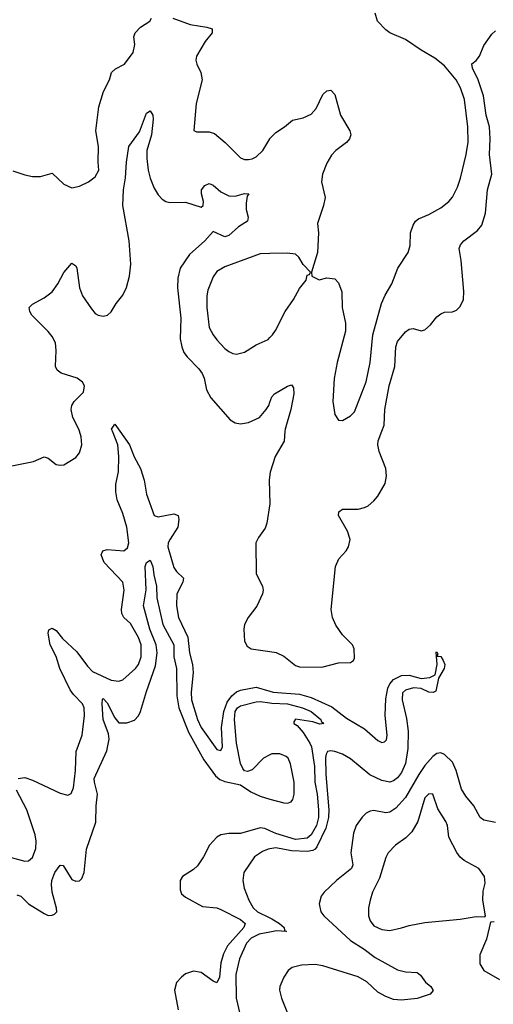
# Model space of a CAD drawing. Header units: inches. Extents: x 2057696 to 2160536, y 827480 to 1016834.
# Tile 34 of 256: x 2068725 to 2071138, y 887078 to 892097. Entities that reach past the tile are written whole.
import ezdxf

# ---------------------------------------------------------------- set-up
doc = ezdxf.new("R2010")
doc.units = ezdxf.units.IN
doc.header["$MEASUREMENT"] = 0
for name, color, linetype in [('C0868', 7, 'Continuous'), ('C0869', 7, 'Continuous'), ('C0878', 7, 'Continuous'), ('C0879', 7, 'Continuous')]:
    doc.layers.add(name, color=color, linetype=linetype)

msp = doc.modelspace()

# ---------------------------------------------------------------- linework, layer by layer
at = {"layer": 'C0868', "color": 5}
for points, elevation in [([(2068650, 889816.9), (2068795.7, 889844.3), (2068850, 889868), (2068870, 889862), (2068910, 889830.4), (2068930, 889825.7), (2068950, 889827.4), (2069010, 889864.6), (2069030, 889888.4), (2069040.7, 889930), (2069038.3, 889970), (2069029.7, 890000)], 420), ([(2068716, 888230), (2068750, 888234.7), (2068790, 888220.7), (2068930, 888154.4), (2068970, 888144.9), (2068987.2, 888152.8), (2068998, 888182), (2069009.7, 888269.7), (2069012.2, 888367.8), (2069043.1, 888450), (2069055, 888550), (2069052.6, 888590), (2069045, 888610), (2068998.3, 888658.3), (2068982.1, 888682.1), (2068929, 888790), (2068911.3, 888851.3), (2068879.7, 888910), (2068869.6, 888970.4), (2068872.7, 888987.3), (2068890, 888995.5), (2068910, 888983.8), (2068943.4, 888943.4), (2069015.4, 888875.4), (2069070, 888802), (2069095.3, 888775.3), (2069190, 888731), (2069230, 888725.2), (2069250, 888732.8), (2069314.8, 888790), (2069330, 888810.3), (2069343.8, 888850), (2069343.4, 888910), (2069330, 888948.4), (2069290, 889019.8), (2069255.8, 889050), (2069245.7, 889070), (2069242.7, 889090), (2069256.8, 889190), (2069250.9, 889230), (2069155, 889330), (2069139.3, 889370), (2069147.8, 889390), (2069170, 889397.1), (2069254.5, 889390), (2069274.4, 889405.6), (2069280.2, 889430), (2069269.9, 889510.1), (2069250, 889579.3), (2069222, 889650), (2069214.6, 889690), (2069215.2, 889730), (2069227.6, 889792.4), (2069229.9, 889870), (2069224.3, 889930), (2069196.9, 890000)], 380), ([(2069234.4, 890000), (2069283.6, 889930), (2069308.7, 889868.7), (2069340.4, 889810), (2069358.5, 889750), (2069370, 889679.3), (2069409.5, 889569.5), (2069430, 889562.2), (2069510, 889578.6), (2069532.8, 889570), (2069536.4, 889550), (2069530.7, 889510), (2069491.7, 889450), (2069481.7, 889430), (2069479, 889410), (2069510, 889304.9), (2069523.8, 889283.8), (2069558.6, 889250), (2069555.8, 889230), (2069526, 889170), (2069522.9, 889110), (2069534.4, 889050), (2069580.9, 888950), (2069590.1, 888870), (2069604.5, 888810), (2069608.1, 888770), (2069598.5, 888670), (2069599.4, 888630), (2069630, 888530.3), (2069648.8, 888490), (2069730, 888376.9), (2069750, 888372.2), (2069758.2, 888390), (2069752.7, 888490), (2069764.9, 888570), (2069782.4, 888617.6), (2069806.4, 888650), (2069830, 888670.4), (2069850, 888679.9), (2069930, 888694.5), (2070000, 888674.6)], 380), ([(2070000, 889779.1), (2069995.3, 889750), (2069999.6, 889630), (2069983.7, 889530), (2069975.1, 889504.9), (2069942.2, 889457.8), (2069928.8, 889430), (2069930, 889272), (2069961.3, 889210), (2069964.7, 889190), (2069961.5, 889170), (2069932.4, 889107.6), (2069888.4, 889050), (2069870, 889014), (2069866, 888990), (2069870.3, 888930), (2069884.6, 888904.6), (2069904, 888890), (2070000, 888876.7)], 420), ([(2068710, 887636.9), (2068730, 887630.1), (2068770, 887590.8), (2068850, 887540.5), (2068870, 887531.7), (2068890, 887532.2), (2068901.7, 887538.3), (2068914, 887550), (2068912.3, 887567.7), (2068889.9, 887649.9), (2068887, 887687), (2068888.7, 887710), (2068904.3, 887750), (2068930, 887788.2), (2068946.2, 887786.2), (2068990, 887715.4), (2069010, 887705.6), (2069030, 887708.1), (2069040.5, 887719.5), (2069053.3, 887750), (2069065.5, 887870), (2069113.3, 888006.7), (2069113.5, 888090), (2069120.9, 888150), (2069105.1, 888210), (2069104.8, 888230), (2069169.1, 888370.9), (2069180.2, 888430), (2069177.5, 888457.5), (2069149.5, 888530), (2069144.3, 888610), (2069146.8, 888633.2), (2069150, 888636.5), (2069170, 888615.3), (2069210, 888538.9), (2069230, 888513.4), (2069270, 888513.2), (2069310, 888527.3), (2069330.7, 888549.2), (2069340.7, 888570), (2069370, 888672.2), (2069417.2, 888802.8), (2069425.6, 888870), (2069420.9, 888910), (2069388.4, 888990), (2069355.3, 889110), (2069368.4, 889191.6), (2069364.5, 889310), (2069370, 889330.4), (2069390, 889342), (2069403.5, 889310), (2069407.9, 889267.9), (2069421.5, 889210), (2069423.6, 889150), (2069454.4, 889014.4), (2069510.5, 888910), (2069510.1, 888850), (2069523, 888790), (2069525.5, 888650), (2069536, 888590), (2069584.7, 888464.7), (2069663.7, 888323.7), (2069722.3, 888242.3), (2069745.1, 888225.1), (2069770, 888213.6), (2069850, 888197), (2069902.1, 888162.1), (2069950, 888138.8), (2070000, 888124.5)], 360), ([(2070000, 888349.7), (2069966.6, 888333.4), (2069910, 888274.1), (2069885.8, 888265.8), (2069870, 888269), (2069861, 888281), (2069850, 888306), (2069828.9, 888410), (2069819.6, 888530), (2069822.9, 888570), (2069835.3, 888590), (2069850, 888599.5), (2069930, 888620.1), (2069950, 888622), (2070000, 888614.8)], 360), ([(2068669, 887830), (2068750, 887808.4), (2068770, 887810.3), (2068790, 887826.4), (2068806.8, 887873.2), (2068808.4, 887910), (2068802.9, 887942.9), (2068760.8, 888070), (2068709.1, 888170)], 380), ([(2070000, 887962.9), (2069974.3, 887974.3), (2069950, 887977.1), (2069850, 887949.8), (2069790, 887949), (2069750, 887941.6), (2069729, 887930), (2069691.3, 887890), (2069660.6, 887830), (2069630, 887784.2), (2069610, 887765.3), (2069554, 887730), (2069542.3, 887710), (2069541.6, 887661.6), (2069550, 887642), (2069570, 887624.4), (2069656.7, 887576.7), (2069730, 887569.4), (2069750, 887562.3), (2069850, 887510.6), (2069874.3, 887490), (2069866, 887470), (2069784.3, 887375.7), (2069763.9, 887336.1), (2069749, 887290), (2069743.2, 887216.8), (2069730, 887188.6), (2069710, 887196.8), (2069650, 887239.8), (2069610, 887246.6), (2069570, 887234.4), (2069550, 887217.6), (2069524.5, 887190), (2069512.8, 887150), (2069532.9, 887050)], 360), ([(2070000, 887870.7), (2069990, 887869.2), (2069962.1, 887857.9), (2069922, 887830), (2069866.3, 887750), (2069861.3, 887710), (2069869, 887671), (2069892.9, 887610), (2069914.4, 887570), (2069936.3, 887550), (2070000, 887519.3)], 380), ([(2070000, 887446.3), (2069944.5, 887435.5), (2069903.6, 887416.4), (2069880.3, 887390), (2069845.5, 887310), (2069825.9, 887230), (2069827.4, 887110), (2069846.6, 887030)], 380)]:
    msp.add_lwpolyline(points, dxfattribs=dict(at, elevation=elevation))
at = {"layer": 'C0869', "color": 5}
for points, elevation in [([(2068690, 891326.3), (2068750, 891306.3), (2068790, 891298.3), (2068830, 891298.3), (2068890, 891314.4), (2068950, 891258), (2068990, 891240.5), (2069030, 891248.2), (2069076, 891270), (2069110, 891295.5), (2069128, 891330), (2069124, 891370), (2069125.7, 891450), (2069112, 891530), (2069127.5, 891652.5), (2069151.1, 891730), (2069181.6, 891790), (2069191.8, 891828.2), (2069213.6, 891846.4), (2069258.4, 891870), (2069302.2, 891930), (2069310.8, 891970), (2069306, 892010), (2069313, 892030), (2069340.8, 892059.2), (2069387.3, 892090), (2069395.9, 892104.1)], 440), ([(2069504.7, 892104.7), (2069592.5, 892072.5), (2069678.7, 892058.7), (2069704.9, 892050), (2069704.9, 892030), (2069670, 891986.3), (2069624.9, 891910), (2069622.6, 891890), (2069627, 891870), (2069647.9, 891827.9), (2069654.3, 891790), (2069624.7, 891670), (2069612, 891532), (2069626, 891526), (2069690, 891526), (2069716.7, 891516.7), (2069771.3, 891471.3), (2069850, 891393), (2069870, 891384.4), (2069890, 891384.4), (2069910, 891388.2), (2069930, 891398.4), (2069964.2, 891430), (2069999.7, 891490), (2070000, 891490.4)], 440), ([(2069029.7, 890000), (2069026.8, 890010), (2068995.1, 890070), (2068987.1, 890110), (2068989.7, 890130), (2069002, 890150), (2069050, 890199.1), (2069055.1, 890230), (2069044.2, 890250), (2069017, 890270), (2068936, 890296), (2068915.1, 890310), (2068907, 890330), (2068911, 890410), (2068906.3, 890450), (2068890, 890482), (2068870, 890507.6), (2068786.9, 890590), (2068775.8, 890610), (2068773.6, 890630), (2068790, 890646.4), (2068850, 890678.3), (2068890, 890710.3), (2068919.3, 890750), (2068950, 890808), (2068990, 890856), (2069010, 890842.8), (2069015.3, 890830), (2069030.2, 890730), (2069044.7, 890690), (2069090, 890623), (2069110, 890599.3), (2069124, 890590), (2069150, 890584.9), (2069172.3, 890590), (2069190, 890607.7), (2069215.8, 890650), (2069250, 890692.4), (2069268.3, 890731.7), (2069285, 890790), (2069291.8, 890850), (2069281.8, 890970), (2069250.5, 891150), (2069253.1, 891230), (2069263.6, 891290), (2069269.4, 891370), (2069281.4, 891450), (2069334.3, 891525.8), (2069370, 891620.7), (2069390, 891632.7), (2069402.6, 891610), (2069405.3, 891590), (2069397, 891510), (2069372.7, 891430), (2069372.1, 891390), (2069379.1, 891330), (2069390, 891288.4), (2069410, 891238.9), (2069430, 891204.7), (2069450, 891182.6), (2069470, 891170.2), (2069490, 891165), (2069570, 891166.4), (2069650, 891141.2), (2069659.3, 891150), (2069661.5, 891170), (2069650.9, 891210), (2069651.9, 891230), (2069667.7, 891252.3), (2069690, 891261.4), (2069710, 891254.2), (2069750, 891219.2), (2069790, 891198.6), (2069822.4, 891197.6), (2069870, 891210.9), (2069892.7, 891210), (2069883, 891197), (2069878.8, 891161.2), (2069879.5, 891130), (2069888.5, 891090), (2069885.3, 891070), (2069839.7, 891040.3), (2069790, 890996.4), (2069770.3, 890990), (2069710, 891018), (2069667.7, 890970), (2069590, 890899.8), (2069543.2, 890830), (2069530, 890779), (2069529.5, 890730.5), (2069545.3, 890574.7), (2069543, 890470), (2069550.1, 890430.1), (2069560.9, 890400.9), (2069577.8, 890377.8), (2069637.8, 890317.8), (2069654.3, 890294.3), (2069664.4, 890270), (2069677.2, 890210), (2069699, 890170), (2069797.8, 890057.8), (2069822, 890042), (2069850, 890036.9), (2069890, 890044.1), (2069946.6, 890070), (2069981.1, 890110), (2069993.5, 890130), (2070000, 890147.8)], 420), ([(2070000, 890905.3), (2069950, 890904), (2069770, 890837.7), (2069730, 890812.6), (2069710, 890787), (2069682.5, 890717.5), (2069677.8, 890690), (2069678.4, 890630), (2069690, 890527.3), (2069710, 890490.5), (2069730, 890465.5), (2069770, 890420.7), (2069790, 890404.9), (2069810, 890395.5), (2069830, 890392.7), (2069870, 890401.6), (2069930, 890439.1), (2069990, 890467.3), (2070000, 890477.5)], 440), ([(2069196.9, 890000), (2069193, 890010), (2069210, 890034.8), (2069234.4, 890000)], 380)]:
    msp.add_lwpolyline(points, dxfattribs=dict(at, elevation=elevation))
at = {"layer": 'C0878', "color": 5}
for points, elevation in [([(2070000, 888876.7), (2070032.3, 888872.3), (2070070, 888852.4), (2070130, 888805.2), (2070150, 888798), (2070264, 888796), (2070350, 888819.6), (2070410, 888820.5), (2070425.2, 888830), (2070430, 888842), (2070429.6, 888890), (2070420.5, 888910), (2070370, 888960.9), (2070336.1, 889010), (2070319.3, 889050), (2070312.6, 889090), (2070334.1, 889310), (2070350.4, 889349.6), (2070387.8, 889390), (2070400.2, 889410), (2070408, 889447.9), (2070395.4, 889490), (2070349.8, 889570), (2070351, 889589), (2070370, 889602.4), (2070450, 889602), (2070482, 889610), (2070500.2, 889619.8), (2070530, 889644.6), (2070550, 889668.7), (2070586.6, 889733.4), (2070594.4, 889770), (2070590.6, 889810), (2070556.2, 889896.2), (2070549.3, 889930.7), (2070551.2, 889950), (2070570, 890000)], 420), ([(2070075.9, 890000), (2070072.2, 889947.8), (2070027.1, 889870), (2070001.8, 889790), (2070000, 889779.1)], 420), ([(2070000, 888674.6), (2070016, 888670), (2070150, 888659.3), (2070210, 888642.9), (2070314.9, 888594.9), (2070390, 888536.8), (2070482.5, 888482.5), (2070550, 888422.8), (2070570, 888412.8), (2070583.2, 888416.8), (2070593.2, 888426.8), (2070597.9, 888450), (2070587.6, 888550), (2070590, 888634.8), (2070601, 888690), (2070610, 888711.2), (2070630, 888733.2), (2070670, 888754.3), (2070710, 888755.3), (2070770, 888739.3), (2070815.3, 888744.7), (2070841.5, 888758.5), (2070852.7, 888810), (2070847, 888873), (2070850, 888874.8), (2070856, 888864), (2070852, 888852), (2070870, 888850.8), (2070882, 888830), (2070890.4, 888810), (2070887.3, 888790), (2070859.1, 888740.9), (2070845.2, 888674.8), (2070832.3, 888667.7), (2070810.3, 888669.7), (2070770, 888687.7), (2070731.9, 888691.9), (2070690, 888680.4), (2070674.8, 888665.2), (2070673.4, 888630), (2070695.3, 888535.3), (2070704.2, 888470), (2070702.9, 888382.9), (2070690, 888305.6), (2070670, 888260.6), (2070650, 888232.3), (2070630, 888217.4), (2070610, 888210.8), (2070570, 888218.7), (2070508.8, 888248.8), (2070410, 888329.1), (2070370, 888353.2), (2070330, 888367.3), (2070309.5, 888370.5), (2070293.8, 888366.2), (2070286, 888354), (2070283.4, 888336.6), (2070283.9, 888250), (2070299.2, 888070), (2070298.3, 888030), (2070283.9, 887976.1), (2070239.3, 887880.7), (2070230, 887868.6), (2070217.7, 887862.3), (2070190, 887858.1), (2070110, 887860.3), (2070030, 887875.4), (2070000, 887870.7)], 380), ([(2070000, 888614.8), (2070010, 888613.3), (2070090, 888610.1), (2070166, 888590), (2070209.8, 888570.2), (2070259.6, 888530), (2070261.4, 888521.4), (2070273.7, 888510), (2070253.4, 888506.6), (2070218.2, 888518.2), (2070130, 888531.2), (2070122.4, 888517.6), (2070122.4, 888510), (2070138.8, 888498.8), (2070170, 888463.2), (2070202.5, 888410), (2070210.8, 888390), (2070226.6, 888290), (2070228, 888210), (2070240.4, 888150), (2070248.1, 888070), (2070247.1, 888030), (2070237.6, 887990), (2070210, 887941.9), (2070190, 887925.6), (2070130, 887918.4), (2070029.7, 887949.7), (2070000, 887962.9)], 360), ([(2070000, 888124.5), (2070070, 888104.6), (2070090, 888102.9), (2070108.2, 888110), (2070116.9, 888123.1), (2070122.9, 888150), (2070123, 888210), (2070104.5, 888304.5), (2070092.6, 888332.5), (2070082, 888342), (2070050, 888355), (2070010, 888354.5), (2070000, 888349.7)], 360), ([(2071150, 888004.5), (2071090, 888017.8), (2071070.5, 888030.5), (2071039.5, 888090), (2070998.5, 888138.5), (2070975.4, 888175.4), (2070949.3, 888270), (2070930, 888313.3), (2070890, 888352.2), (2070870, 888360.3), (2070850, 888356.5), (2070830, 888341.5), (2070790, 888296), (2070758.3, 888250), (2070690, 888132.2), (2070641.7, 888078.3), (2070610, 888058.3), (2070590, 888054), (2070530, 888065.7), (2070510, 888063.1), (2070490, 888052.8), (2070470, 888033), (2070439.7, 887990), (2070425.5, 887950), (2070412.2, 887850), (2070422.6, 887790), (2070416.3, 887770), (2070339.1, 887710), (2070276, 887650), (2070261.7, 887630), (2070250.3, 887590), (2070259, 887550), (2070274, 887530), (2070410, 887404.4), (2070480.2, 887360.2), (2070536.6, 887316.6), (2070650, 887254.3), (2070690, 887244.7), (2070750, 887241.3), (2070766.7, 887226.7), (2070791.9, 887191.9), (2070819.3, 887170), (2070831.5, 887148.5), (2070815.5, 887130), (2070750, 887108.7), (2070670, 887100.3), (2070630, 887103.1), (2070590, 887118.5), (2070550, 887140.7), (2070493.2, 887193.2), (2070450, 887219), (2070270, 887275.3), (2070230, 887281.9), (2070161.2, 887278.8), (2070113.4, 887266.6), (2070093.4, 887250), (2070070, 887216.9), (2070050.2, 887170), (2070049.3, 887150), (2070058.5, 887110), (2070110, 886983.1)], 420), ([(2070000, 887519.3), (2070010, 887514.4), (2070048.3, 887490), (2070071.5, 887470), (2070074.3, 887454.3), (2070084, 887450), (2070032.7, 887452.7), (2070000, 887446.3)], 380), ([(2071142, 887498), (2071123.6, 887496.4), (2071102.6, 887410), (2071068.8, 887330), (2071070, 887284.7), (2071090.6, 887250), (2071170, 887204.9)], 440)]:
    msp.add_lwpolyline(points, dxfattribs=dict(at, elevation=elevation))
at = {"layer": 'C0878', "color": 5, "elevation": 440}
msp.add_lwpolyline([(2070810, 888151.3), (2070790, 888131.3), (2070752.8, 888010), (2070722.3, 887957.7), (2070692.5, 887927.5), (2070640.3, 887890), (2070602.3, 887850), (2070590, 887826), (2070558.3, 887721.7), (2070523.2, 887650), (2070510.3, 887610), (2070501.5, 887570), (2070501.8, 887530), (2070510, 887504.4), (2070530, 887477.8), (2070570, 887459.1), (2070610, 887454), (2070670, 887467.8), (2070710, 887480.3), (2070790, 887496), (2070970, 887512.4), (2071050, 887525.5), (2071095.3, 887524.7), (2071098, 887530), (2071085.1, 887610), (2071085.6, 887654.4), (2071096.5, 887696.5), (2071094, 887730), (2071064, 887770), (2070990, 887811.8), (2070968.7, 887828.7), (2070951.9, 887851.9), (2070911.1, 887930), (2070904, 887990), (2070896.4, 888010), (2070855.4, 888075.4), (2070829.5, 888149.5)], close=True, dxfattribs=at)
at = {"layer": 'C0879', "color": 5}
for points, elevation in [([(2070000, 891490.4), (2070030, 891522), (2070073.6, 891550), (2070115.2, 891584.8), (2070170, 891596.1), (2070210, 891614.6), (2070235.7, 891644.3), (2070270, 891715.5), (2070290, 891734.9), (2070310, 891738), (2070330, 891714.8), (2070360.2, 891610), (2070407.4, 891530), (2070411.6, 891510), (2070405.3, 891490), (2070389.2, 891470.8), (2070335.5, 891430), (2070313.1, 891406.9), (2070290, 891365.2), (2070267.2, 891310), (2070263.1, 891270), (2070282, 891190), (2070273.4, 891150), (2070242, 891058), (2070246.8, 891010), (2070242.8, 890910), (2070212, 890810), (2070214, 890790), (2070250, 890771.3), (2070290, 890780.7), (2070330, 890776.3), (2070350, 890754.8), (2070367, 890710), (2070367.4, 890630), (2070385.3, 890550), (2070385.7, 890510), (2070342, 890350), (2070327.6, 890267.6), (2070319.5, 890150), (2070330, 890084.7), (2070350, 890056), (2070370, 890054.8), (2070410, 890077.1), (2070430, 890098), (2070490, 890250.5), (2070511.4, 890350), (2070524.4, 890490), (2070568.6, 890650), (2070587.3, 890692.7), (2070621.1, 890750), (2070651.5, 890830), (2070704.2, 890910), (2070713.9, 890946.1), (2070716.2, 891010), (2070729.5, 891050), (2070742, 891070), (2070757.7, 891082.3), (2070810, 891104.6), (2070870, 891137.4), (2070911.5, 891170), (2070930, 891192.7), (2070956, 891244), (2070970.7, 891289.3), (2071000.2, 891410), (2071010, 891472), (2071008.2, 891550), (2070991.1, 891690), (2070971.1, 891750), (2070948.1, 891790), (2070890, 891860.9), (2070840.3, 891900.3), (2070770, 891941), (2070690, 891995.7), (2070610, 892029.8), (2070590, 892044.5), (2070548.8, 892090), (2070535.6, 892130)], 440), ([(2070570, 890000), (2070581.3, 890030), (2070585.8, 890110), (2070606.8, 890230), (2070636.6, 890330), (2070641.4, 890430), (2070650, 890456.5), (2070690, 890505.2), (2070710, 890519.1), (2070730, 890522), (2070770, 890511.8), (2070790, 890515.8), (2070818.7, 890541.3), (2070850, 890581.6), (2070870, 890597), (2070890, 890605.3), (2070930, 890608.4), (2070950, 890615.5), (2070970, 890635.5), (2070986.9, 890670), (2070988.5, 890711.5), (2070974.9, 890870), (2070963.7, 890930), (2070971.4, 890950), (2070987.9, 890970), (2071058.4, 891021.6), (2071079.5, 891050), (2071098.7, 891110), (2071108.6, 891230), (2071130.5, 891310), (2071118.6, 891410), (2071122.4, 891490), (2071119.3, 891550), (2071102.5, 891610), (2071088.2, 891708.2), (2071060.9, 891790), (2071032.6, 891850), (2071028, 891872), (2071050, 891888.2), (2071068.2, 891910), (2071090, 891966), (2071130, 892023), (2071150, 892039.1)], 420), ([(2070000, 890477.5), (2070012.3, 890490), (2070027.9, 890512.1), (2070076.9, 890610), (2070119.5, 890670), (2070150, 890726), (2070184, 890770), (2070190, 890794), (2070202, 890798), (2070206, 890810), (2070170, 890848.7), (2070146.8, 890886.8), (2070130, 890901.2), (2070087.6, 890907.6), (2070000, 890905.3)], 440), ([(2070000, 890147.8), (2070010, 890174.9), (2070022.4, 890190), (2070090, 890228.9), (2070110, 890234.9), (2070120.3, 890220.3), (2070121.1, 890190), (2070105.7, 890110), (2070076.6, 890010), (2070075.9, 890000)], 420)]:
    msp.add_lwpolyline(points, dxfattribs=dict(at, elevation=elevation))

doc.saveas('drawing.dxf')
